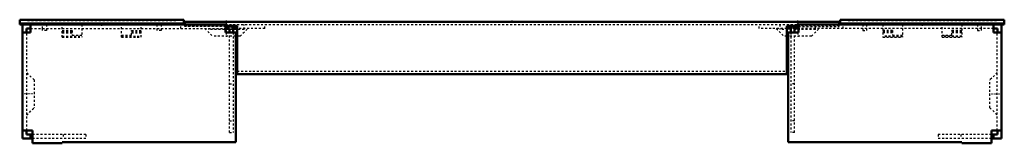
# Model space of a CAD drawing. Header units: millimetres. Extents: x 0 to 2519, y 0 to 1569.
# Tile 5 of 6: x 741 to 1239, y 1507 to 1569. Entities that reach past the tile are written whole.
import ezdxf

# ---------------------------------------------------------------- set-up
doc = ezdxf.new("R2010")
doc.units = ezdxf.units.MM
doc.linetypes.add('Center', pattern=[1.5, 0.45, -0.5, 0.05, -0.5])
doc.linetypes.add('Dashed', pattern=[2, 1, -1])
for name, color, linetype, lineweight in [('2d ConnectionPoints', 7, 'Continuous', 50), ('AM_0', 7, 'Continuous', 50), ('AM_7', 7, 'Center', 25), ('AM_9', 6, 'Dashed', 25)]:
    doc.layers.add(name, color=color, linetype=linetype, lineweight=lineweight)

# ---------------------------------------------------------------- blocks, each defined once
blk = doc.blocks.new('41_PF1050_0__P3_1_0_in_PF1050_0__1300')
at = {"layer": 'AM_0'}
for p, q in [((740.95, 1566.9), (740.95, 1569.4)), ((823.95, 1569.4), (740.95, 1569.4)), ((823.95, 1566.9), (823.95, 1569.4)), ((740.95, 1567.4), (823.95, 1567.4)), ((746.45, 1566.9), (740.95, 1566.9))]:
    blk.add_line(p, q, dxfattribs=at)
at = {"layer": 'AM_9'}
for p, q in [((744.95, 1568.9), (744.95, 1569.4)), ((819.95, 1568.9), (744.95, 1568.9)), ((819.95, 1568.9), (819.95, 1569.4)), ((752.45, 1563.9), (752.45, 1564.9)), ((754.45, 1563.9), (752.45, 1563.9)), ((754.45, 1566.9), (754.45, 1563.9)), ((762.45, 1560.6), (762.45, 1566.9)), ((762.45, 1563.86), (767.45, 1563.86)), ((767.45, 1563.86), (767.45, 1561.56)), ((772.45, 1566.9), (772.45, 1560.6)), ((792.45, 1560.6), (792.45, 1566.9)), ((797.45, 1563.86), (802.45, 1563.86)), ((797.45, 1561.56), (797.45, 1563.86)), ((802.45, 1560.6), (802.45, 1566.9)), ((810.45, 1563.9), (810.45, 1566.9)), ((812.45, 1563.9), (810.45, 1563.9)), ((812.45, 1566.9), (812.45, 1563.9)), ((762.45, 1563.43), (767.45, 1563.43)), ((762.45, 1562.68), (767.45, 1562.68)), ((762.45, 1561.13), (772.45, 1561.13)), ((762.45, 1560.79), (772.45, 1560.79)), ((762.45, 1560.6), (772.45, 1560.6)), ((767.45, 1561.56), (772.45, 1561.56)), ((792.45, 1561.56), (797.45, 1561.56)), ((792.45, 1561.13), (802.45, 1561.13)), ((792.45, 1560.79), (802.45, 1560.79)), ((792.45, 1560.6), (802.45, 1560.6)), ((797.45, 1563.43), (802.45, 1563.43)), ((797.45, 1562.68), (802.45, 1562.68))]:
    blk.add_line(p, q, dxfattribs=at)
blk = doc.blocks.new('42_PF1050_0__P5_1_0_in_PF1050_0__1300')
at = {"layer": 'AM_0'}
for p, q in [((742.45, 1509.4), (742.45, 1566.9)), ((746.45, 1564.9), (744.45, 1564.9)), ((744.45, 1564.9), (744.45, 1562.9)), ((746.45, 1566.9), (845, 1566.9)), ((746.45, 1562.9), (746.45, 1566.9)), ((845, 1562.9), (845, 1566.9)), ((847, 1564.9), (845, 1564.9)), ((847, 1562.9), (847, 1564.9)), ((849, 1566.03), (849, 1562.9)), ((850.95, 1564.9), (849, 1564.9)), ((746.45, 1562.9), (742.45, 1562.9)), ((845, 1562.9), (850.25, 1562.9)), ((850.25, 1562.9), (850.25, 1507.4)), ((850.95, 1561.1), (850.25, 1561.1)), ((747.45, 1513.4), (742.45, 1513.4)), ((747.45, 1509.4), (742.45, 1509.4)), ((744.45, 1513.4), (744.45, 1511.4)), ((744.45, 1511.4), (747.45, 1511.4)), ((746.45, 1511.4), (746.45, 1509.4)), ((747.45, 1506.9), (747.45, 1513.4)), ((762.45, 1506.9), (747.45, 1506.9)), ((762.45, 1507.4), (762.45, 1506.9)), ((850.25, 1507.4), (762.45, 1507.4))]:
    blk.add_line(p, q, dxfattribs=at)
at = {"layer": 'AM_7'}
blk.add_line((748.54, 1531.9), (742.16, 1531.9), dxfattribs=at)
at = {"layer": 'AM_9'}
for p, q in [((746.45, 1564.9), (845, 1564.9)), ((752.45, 1564.9), (752.45, 1566.9)), ((822.45, 1564.9), (822.45, 1566.9)), ((834.62, 1564.9), (838.42, 1561.1)), ((849, 1564.9), (847, 1564.9)), ((849, 1566.9), (849, 1566.03)), ((864.95, 1564.9), (850.95, 1564.9)), ((852.48, 1561.1), (856.28, 1564.9)), ((864.95, 1564.9), (864.95, 1566.9)), ((744.5, 1513.4), (744.5, 1562.9)), ((850.25, 1561.1), (838.42, 1561.1)), ((847, 1512.4), (847, 1562.9)), ((849, 1562.9), (849, 1512.4)), ((852.48, 1561.1), (850.95, 1561.1)), ((748.25, 1538.93), (744.5, 1542.68)), ((748.25, 1538.93), (748.25, 1524.87)), ((847, 1536.9), (849, 1536.9)), ((744.5, 1521.12), (748.25, 1524.87)), ((847, 1518.3), (849, 1518.3)), ((774.45, 1511.4), (747.45, 1511.4)), ((774.45, 1509.4), (747.45, 1509.4)), ((762.95, 1511.4), (762.95, 1509.4)), ((774.45, 1511.4), (774.45, 1509.4)), ((847, 1512.4), (849, 1512.4))]:
    blk.add_line(p, q, dxfattribs=at)
blk = doc.blocks.new('43_PF1050_0__P3_2_0_in_PF1050_0__1300')
at = {"layer": 'AM_0'}
for p, q in [((1155.95, 1569.4), (1155.95, 1566.9)), ((1238.95, 1569.4), (1155.95, 1569.4)), ((1238.95, 1566.9), (1238.95, 1569.4)), ((1238.95, 1567.4), (1155.95, 1567.4)), ((1238.95, 1566.9), (1233.45, 1566.9))]:
    blk.add_line(p, q, dxfattribs=at)
at = {"layer": 'AM_9'}
for p, q in [((1159.95, 1568.9), (1159.95, 1569.4)), ((1234.95, 1568.9), (1159.95, 1568.9)), ((1234.95, 1568.9), (1234.95, 1569.4)), ((1167.45, 1566.9), (1167.45, 1563.9)), ((1167.45, 1563.9), (1169.45, 1563.9)), ((1169.45, 1563.9), (1169.45, 1566.9)), ((1177.45, 1566.9), (1177.45, 1560.6)), ((1182.45, 1563.86), (1177.45, 1563.86)), ((1182.45, 1563.86), (1182.45, 1561.56)), ((1187.45, 1566.9), (1187.45, 1560.6)), ((1207.45, 1560.6), (1207.45, 1566.9)), ((1217.45, 1563.86), (1212.45, 1563.86)), ((1212.45, 1561.56), (1212.45, 1563.86)), ((1217.45, 1566.9), (1217.45, 1560.6)), ((1225.45, 1566.9), (1225.45, 1563.9)), ((1225.45, 1563.9), (1227.45, 1563.9)), ((1227.45, 1563.9), (1227.45, 1564.9)), ((1182.45, 1563.43), (1177.45, 1563.43)), ((1182.45, 1562.68), (1177.45, 1562.68)), ((1187.45, 1561.13), (1177.45, 1561.13)), ((1187.45, 1560.79), (1177.45, 1560.79)), ((1177.45, 1560.6), (1187.45, 1560.6)), ((1182.45, 1561.56), (1187.45, 1561.56)), ((1207.45, 1561.56), (1212.45, 1561.56)), ((1217.45, 1561.13), (1207.45, 1561.13)), ((1217.45, 1560.79), (1207.45, 1560.79)), ((1207.45, 1560.6), (1217.45, 1560.6)), ((1217.45, 1563.43), (1212.45, 1563.43)), ((1217.45, 1562.68), (1212.45, 1562.68))]:
    blk.add_line(p, q, dxfattribs=at)
blk = doc.blocks.new('44_PF1050_0__P5_2_0_in_PF1050_0__1300')
at = {"layer": 'AM_0'}
for p, q in [((1130.9, 1564.9), (1128.95, 1564.9)), ((1130.9, 1566.03), (1130.9, 1562.9)), ((1132.9, 1562.9), (1132.9, 1564.9)), ((1132.9, 1564.9), (1134.9, 1564.9)), ((1233.45, 1566.9), (1134.9, 1566.9)), ((1134.9, 1566.9), (1134.9, 1562.9)), ((1233.45, 1566.9), (1233.45, 1562.9)), ((1233.45, 1564.9), (1235.45, 1564.9)), ((1235.45, 1564.9), (1235.45, 1562.9)), ((1237.45, 1509.4), (1237.45, 1566.9)), ((1129.65, 1561.1), (1128.95, 1561.1)), ((1129.65, 1562.9), (1129.65, 1507.4)), ((1134.9, 1562.9), (1129.65, 1562.9)), ((1237.45, 1562.9), (1233.45, 1562.9)), ((1237.45, 1513.4), (1232.45, 1513.4)), ((1232.45, 1506.9), (1232.45, 1513.4)), ((1235.45, 1511.4), (1232.45, 1511.4)), ((1232.45, 1509.4), (1237.45, 1509.4)), ((1233.45, 1511.4), (1233.45, 1509.4)), ((1235.45, 1513.4), (1235.45, 1511.4)), ((1129.65, 1507.4), (1217.45, 1507.4)), ((1217.45, 1507.4), (1217.45, 1506.9)), ((1217.45, 1506.9), (1232.45, 1506.9))]:
    blk.add_line(p, q, dxfattribs=at)
at = {"layer": 'AM_7'}
blk.add_line((1231.36, 1531.9), (1237.74, 1531.9), dxfattribs=at)
at = {"layer": 'AM_9'}
for p, q in [((1114.95, 1564.9), (1114.95, 1566.9)), ((1128.95, 1564.9), (1114.95, 1564.9)), ((1123.62, 1564.9), (1127.42, 1561.1)), ((1130.9, 1566.9), (1130.9, 1566.03)), ((1132.9, 1564.9), (1130.9, 1564.9)), ((1233.45, 1564.9), (1134.9, 1564.9)), ((1141.48, 1561.1), (1145.28, 1564.9)), ((1157.45, 1564.9), (1157.45, 1566.9)), ((1227.45, 1564.9), (1227.45, 1566.9)), ((1128.95, 1561.1), (1127.42, 1561.1)), ((1141.48, 1561.1), (1129.65, 1561.1)), ((1130.9, 1562.9), (1130.9, 1512.4)), ((1132.9, 1512.4), (1132.9, 1562.9)), ((1235.4, 1513.4), (1235.4, 1562.9)), ((1235.4, 1542.68), (1231.65, 1538.93)), ((1231.65, 1524.87), (1231.65, 1538.93)), ((1132.9, 1536.9), (1130.9, 1536.9)), ((1231.65, 1524.87), (1235.4, 1521.12)), ((1132.9, 1518.3), (1130.9, 1518.3)), ((1132.9, 1512.4), (1130.9, 1512.4)), ((1232.45, 1511.4), (1205.45, 1511.4)), ((1205.45, 1511.4), (1205.45, 1509.4)), ((1232.45, 1509.4), (1205.45, 1509.4)), ((1216.95, 1511.4), (1216.95, 1509.4))]:
    blk.add_line(p, q, dxfattribs=at)
blk = doc.blocks.new('45_PF1050_0__P1_1_0_in_PF1050_0__1300')
at = {"layer": 'AM_0'}
for p, q in [((824.45, 1566.9), (824.45, 1568.4)), ((824.45, 1568.4), (1155.45, 1568.4)), ((845, 1566.23), (850.95, 1566.23)), ((850.95, 1566.03), (845, 1566.03)), ((850.95, 1541.9), (850.95, 1566.23)), ((1128.95, 1541.9), (1128.95, 1566.23)), ((1134.9, 1566.23), (1128.95, 1566.23)), ((1128.95, 1566.03), (1134.9, 1566.03)), ((1155.45, 1566.9), (1155.45, 1568.4)), ((850.95, 1541.9), (1128.95, 1541.9))]:
    blk.add_line(p, q, dxfattribs=at)
at = {"layer": 'AM_7'}
for p, q in [((845.45, 1568.6), (845.45, 1560.81)), ((1134.45, 1568.6), (1134.45, 1560.81))]:
    blk.add_line(p, q, dxfattribs=at)
at = {"layer": 'AM_9'}
for p, q in [((824.45, 1566.03), (824.45, 1566.9)), ((824.45, 1566.23), (845, 1566.23)), ((845, 1566.03), (824.45, 1566.03)), ((836.45, 1566.9), (836.45, 1564.4)), ((854.45, 1564.4), (836.45, 1564.4)), ((845, 1566.9), (1134.9, 1566.9)), ((854.45, 1564.4), (854.45, 1566.9)), ((1125.45, 1566.9), (1125.45, 1564.4)), ((1143.45, 1564.4), (1125.45, 1564.4)), ((1155.45, 1566.23), (1134.9, 1566.23)), ((1134.9, 1566.03), (1155.45, 1566.03)), ((1143.45, 1564.4), (1143.45, 1566.9)), ((1155.45, 1566.03), (1155.45, 1566.9)), ((850.95, 1543.4), (1128.95, 1543.4))]:
    blk.add_line(p, q, dxfattribs=at)

msp = doc.modelspace()

# ---------------------------------------------------------------- linework, layer by layer
at = {"layer": '2d ConnectionPoints'}
for p in [(782.45, 1566.9), (782.45, 1566.9), (845.45, 1568.4), (845.45, 1566.9), (989.95, 1568.4), (989.95, 1568.4), (989.95, 1568.4), (989.95, 1568.4), (1134.45, 1568.4), (1134.45, 1566.9), (1197.45, 1566.9), (1197.45, 1566.9), (1197.45, 1566.9)]:
    msp.add_point(p, dxfattribs=at)

# ---------------------------------------------------------------- block references
for name in ['41_PF1050_0__P3_1_0_in_PF1050_0__1300', '43_PF1050_0__P3_2_0_in_PF1050_0__1300', '42_PF1050_0__P5_1_0_in_PF1050_0__1300', '45_PF1050_0__P1_1_0_in_PF1050_0__1300', '44_PF1050_0__P5_2_0_in_PF1050_0__1300']:
    msp.add_blockref(name, (0, 0))

doc.saveas('drawing.dxf')
